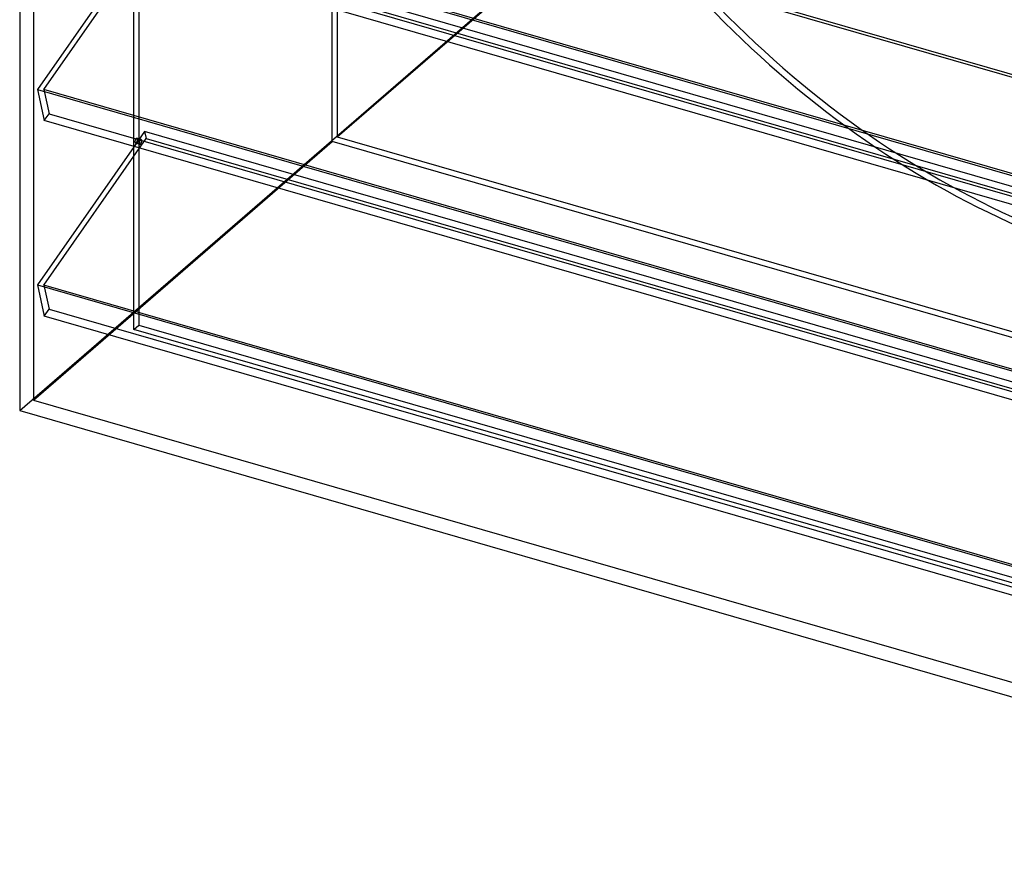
# Model space of a CAD drawing. Header units: millimetres. Extents: x -527 to 557, y -623 to 637.
# Tile 1 of 80: x -527 to -40, y -623 to -202. Entities that reach past the tile are written whole.
import ezdxf

# ---------------------------------------------------------------- set-up
doc = ezdxf.new("R2010")
doc.units = ezdxf.units.MM
doc.layers.add('MAIN-1', color=7, linetype='Continuous')
doc.layers.add('MAIN-2', color=7, linetype='Continuous')

msp = doc.modelspace()

# ---------------------------------------------------------------- linework, layer by layer
at = {"layer": 'MAIN-1'}
for p, q in [((-526.54, 393.04), (-526.54, -395.04)), ((-517.83, -139.96), (153.34, -333.71)), ((156.78, -349.08), (-514.39, -155.33)), ((-470.02, -168.14), (-517.83, -236.46)), ((-517.83, -236.46), (153.34, -430.21)), ((-517.83, -236.46), (-514.39, -251.83)), ((156.78, -445.58), (-514.39, -251.83)), ((-470.02, -264.64), (-517.83, -332.96)), ((-470.25, -264.97), (-470.25, -264.57)), ((-517.83, -332.96), (153.34, -526.71)), ((-517.83, -332.96), (-514.39, -348.33)), ((156.78, -542.08), (-514.39, -348.33)), ((-526.54, -395.04), (261.54, -622.54))]:
    msp.add_line(p, q, dxfattribs=at)
at = {"layer": 'MAIN-2'}
for p, q in [((-372.21, -262.06), (-372.21, 517.37)), ((-369.71, 519.53), (-369.71, -259.89)), ((-519.71, 389.63), (-519.71, -389.79)), ((-467.75, 318.19), (-467.75, -352.83)), ((156.49, -333.76), (-514.68, -140.01)), ((-512.01, -151.93), (159.16, -345.68)), ((-514.68, -236.51), (-464.07, -164.2)), ((158.01, -340.55), (-464.84, -160.75)), ((-464.07, -164.2), (207.1, -357.95)), ((-369.71, -259.89), (-259.71, -164.63)), ((185.01, -293.01), (-259.71, -164.63)), ((-526.54, -395.04), (-261.54, -165.54)), ((-470.25, -264.57), (-470.25, -168.47)), ((526.54, -393.04), (-261.54, -165.54)), ((-514.68, -236.51), (-512.01, -248.43)), ((156.49, -430.26), (-514.68, -236.51)), ((-514.39, -251.83), (-512.01, -248.43)), ((-512.01, -248.43), (159.16, -442.18)), ((-464.84, -257.25), (-470.02, -264.64)), ((158.01, -437.05), (-464.84, -257.25)), ((-464.84, -257.25), (-464.07, -260.7)), ((-519.71, -389.79), (-372.21, -262.06)), ((-514.68, -333.01), (-464.07, -260.7)), ((-467.03, -261.51), (-469.19, -260.88)), ((-466.49, -261.17), (-468.65, -260.54)), ((-464.07, -260.7), (207.1, -454.45)), ((165.56, -417.3), (-372.21, -262.06)), ((-369.71, -259.89), (409.71, -484.89)), ((-470.25, -355), (-470.25, -264.97)), ((-467.18, -263.57), (-469.35, -262.95)), ((-468.81, -262.61), (-466.64, -263.23)), ((-514.68, -333.01), (-512.01, -344.93)), ((156.49, -526.76), (-514.68, -333.01)), ((-514.39, -348.33), (-512.01, -344.93)), ((-512.01, -344.93), (159.16, -538.68)), ((-470.25, -355), (-467.75, -352.83)), ((-467.75, -352.83), (157.99, -533.47)), ((158.68, -536.56), (-470.25, -355)), ((-519.71, -389.79), (259.71, -614.79))]:
    msp.add_line(p, q, dxfattribs=at)
for centre, major_axis, ratio, start_param, end_param in [((17.5, 15.16), (255.31, -294.81), 0.75, -2.427868, -0.430473), ((20, 17.32), (-255.31, 294.81), 0.75, 0.713724, 2.707506), ((-469, -261.75), (0.35, 1.2), 0.433013, 0.902162, 3.14165), ((-469, -261.75), (0.35, 1.2), 0.433013, 0.000058, 0.902162), ((-469, -261.75), (0.35, 1.2), 0.433013, -2.239431, 0.000058), ((-466.83, -262.37), (-0.35, -1.2), 0.433013, -2.239431, 0.000058), ((-466.83, -262.37), (-0.35, -1.2), 0.433013, -3.141535, -2.239431), ((-466.83, -262.37), (-0.35, -1.2), 0.433013, 0.902162, 3.14165), ((-469, -261.75), (0.35, 1.2), 0.433013, -3.141535, -2.239431), ((-466.83, -262.37), (-0.35, -1.2), 0.433013, 0.000058, 0.902162)]:
    msp.add_ellipse(centre, major_axis=major_axis, ratio=ratio, start_param=start_param, end_param=end_param, dxfattribs=at)

doc.saveas('drawing.dxf')
